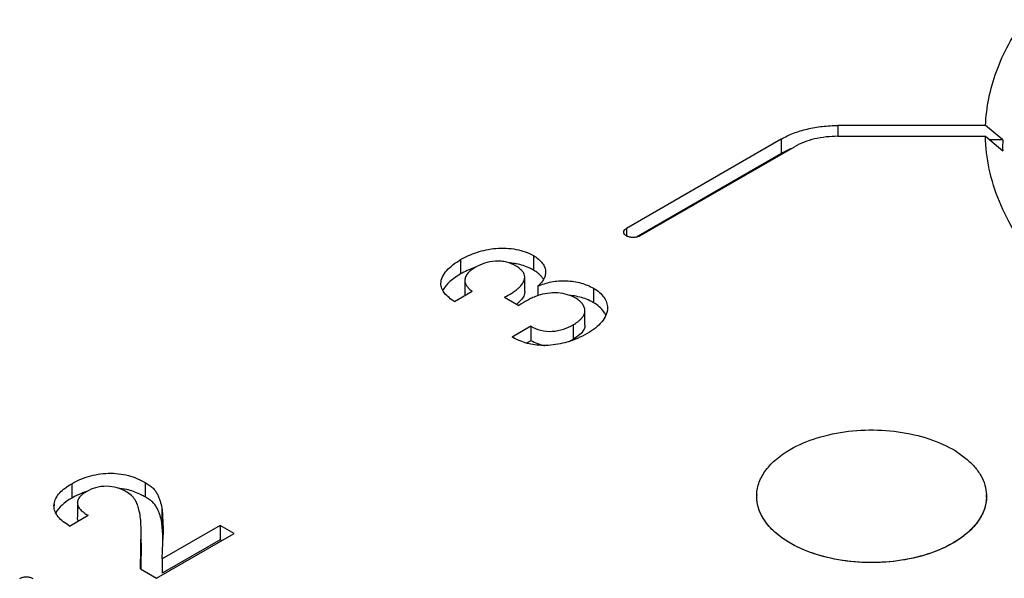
# Model space of a CAD drawing. Header units: inches. Extents: x 0 to 34, y 0 to 22.
# Tile 83 of 88: x 29.563 to 30.111, y 16.666 to 16.978. Entities that reach past the tile are written whole.
import ezdxf

# ---------------------------------------------------------------- set-up
doc = ezdxf.new("R2010")
doc.units = ezdxf.units.IN
doc.header["$LTSCALE"] = 1.87
doc.header["$MEASUREMENT"] = 0
doc.layers.get('0').update_dxf_attribs({"linetype": 'CONTINUOUS'})
doc.layers.add('02___PRT_ALL_AXES', color=7, linetype='CONTINUOUS')

msp = doc.modelspace()

# ---------------------------------------------------------------- linework, layer by layer
at = {"color": 7, "linetype": 'CONTINUOUS'}
for p, q in [((30.1004663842, 16.9187635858), (30.0182607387, 16.9187590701)), ((30.0182607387, 16.9187590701), (30.0182607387, 16.9127392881)), ((30.1100574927, 16.9107279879), (30.1004663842, 16.9187635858)), ((29.9867453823, 16.911216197), (29.9005922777, 16.8614724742)), ((29.9867453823, 16.911216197), (29.9867453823, 16.9031800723)), ((30.0182705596, 16.9127392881), (30.100402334, 16.9127392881)), ((30.100402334, 16.9127392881), (30.1099912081, 16.9047031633)), ((30.1100574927, 16.9107279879), (30.1028027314, 16.9107275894)), ((29.9079579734, 16.8572196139), (29.9941110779, 16.9069633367)), ((29.9919425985, 16.9057542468), (29.9867453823, 16.9031800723)), ((29.9867453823, 16.9031800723), (29.9059086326, 16.8565059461)), ((29.9005922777, 16.8614724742), (29.9005922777, 16.8572196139)), ((29.8082519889, 16.844073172), (29.8082519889, 16.8360370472)), ((29.8487829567, 16.8462880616), (29.8487829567, 16.8382519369)), ((29.8105924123, 16.832504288), (29.8105924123, 16.8244681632)), ((29.8439425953, 16.8262347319), (29.8439425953, 16.8342708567)), ((29.8512470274, 16.8292272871), (29.8512470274, 16.823954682)), ((29.8822644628, 16.8280971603), (29.8822644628, 16.8200610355)), ((29.8048185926, 16.8206710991), (29.8147259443, 16.8263914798)), ((29.8326894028, 16.8231632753), (29.8406404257, 16.8185724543)), ((29.8774297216, 16.8076164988), (29.8774297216, 16.8156526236)), ((29.8473157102, 16.8068997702), (29.8369094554, 16.8008913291)), ((29.8473157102, 16.8068997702), (29.8473157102, 16.7988636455)), ((29.8708800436, 16.8076913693), (29.8708800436, 16.7996552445)), ((29.8473157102, 16.7988636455), (29.8449472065, 16.7974961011)), ((29.5917358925, 16.7192148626), (29.5917358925, 16.7111787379)), ((29.6325644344, 16.7198958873), (29.6325644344, 16.7118597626)), ((29.6223444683, 16.7159495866), (29.6172880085, 16.7167929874)), ((29.5818620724, 16.706882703), (29.5819247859, 16.7078795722)), ((29.5819247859, 16.7078795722), (29.5819247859, 16.706882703)), ((29.5948846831, 16.7085936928), (29.5948846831, 16.7005575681)), ((29.5905563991, 16.6956409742), (29.6008624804, 16.7015915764)), ((29.6418962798, 16.705669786), (29.6418962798, 16.6976336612)), ((29.6424389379, 16.690695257), (29.6418962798, 16.6976336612)), ((29.6743848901, 16.6959760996), (29.6420926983, 16.6773309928)), ((29.6821336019, 16.6915020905), (29.6743848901, 16.6959760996)), ((29.6743848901, 16.6959760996), (29.6743848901, 16.6879399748)), ((29.6300168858, 16.6717217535), (29.6303398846, 16.6940859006)), ((29.6303359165, 16.6860497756), (29.6303359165, 16.6920697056)), ((29.6389460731, 16.6665661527), (29.6821336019, 16.6915020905)), ((29.6420926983, 16.6773309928), (29.642681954, 16.6907076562)), ((29.6303400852, 16.6860497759), (29.6301324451, 16.6717200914)), ((29.6303095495, 16.6860497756), (29.6303095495, 16.6840335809)), ((29.6743848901, 16.6879399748), (29.6420926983, 16.669294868)), ((29.675174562, 16.6874840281), (29.6743848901, 16.6879399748)), ((29.6420926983, 16.6773309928), (29.6420926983, 16.669294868)), ((29.6300168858, 16.6717217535), (29.6389460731, 16.6665661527))]:
    msp.add_line(p, q, dxfattribs=at)
for centre, radius, start, end in [((30.2026545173, 16.9066964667), 0.092684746, 177.507011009, 181.2323136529), ((29.8323531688, 16.7944083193), 0.0481021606, 110.2907963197, 120.0689306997), ((29.8319696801, 16.795395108), 0.0470436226, 109.3760690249, 110.2694975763), ((29.8319346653, 16.7954940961), 0.0469386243, 109.0674327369, 109.3758363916), ((29.8317500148, 16.802489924), 0.039904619, 80.4828735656, 85.2849783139), ((29.8321226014, 16.8047698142), 0.0375945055, 78.9332110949, 80.4683887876), ((29.8154809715, 16.8244686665), 0.0048885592, 180.005899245, 185.0789742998), ((29.859464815, 16.7997770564), 0.0255589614, 108.7984866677, 110.3954013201), ((29.8656697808, 16.7883040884), 0.0359674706, 79.3481893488, 85.0685000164), ((29.8658679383, 16.7894070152), 0.0348469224, 78.8530276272, 79.3331906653), ((29.8248270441, 16.8377602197), 0.0235672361, 308.3218844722, 309.5651622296), ((29.8573155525, 16.8231796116), 0.0271549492, 294.0782887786, 299.968372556), ((29.8576591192, 16.8167448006), 0.0206852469, 256.1112462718, 257.1890622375), ((29.8579339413, 16.8180398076), 0.0220089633, 257.2389595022, 262.6424521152), ((29.6138705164, 16.6803585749), 0.0365858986, 75.0495237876, 76.6076522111), ((29.3410145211, 16.6756374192), 0.3018002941, 2.619549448, 2.8598676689), ((29.4112965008, 16.6788296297), 0.2314458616, 2.2454182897, 2.6253128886)]:
    msp.add_arc(centre, radius, start, end, dxfattribs=at)
for points, knots in [([(30.1004663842, 16.9187635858), (30.100679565, 16.9238296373), (30.1019304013, 16.93405014), (30.1077206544, 16.9544676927), (30.1155651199, 16.9688181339), (30.1218878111, 16.9777166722)], [0, 0, 0, 0, 0.2396193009, 0.4841374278, 1, 1, 1, 1]), ([(29.9867453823, 16.911216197), (29.9888981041, 16.9124591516), (29.9936125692, 16.9146584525), (30.0012965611, 16.9170138), (30.0096235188, 16.9184349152), (30.0153627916, 16.9187575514), (30.0182607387, 16.9187590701)], [0, 0, 0, 0, 0.2277850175, 0.4745018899, 0.7344468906, 1, 1, 1, 1]), ([(30.0182705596, 16.9127392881), (30.0138818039, 16.9127392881), (30.0055074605, 16.9118532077), (29.997539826, 16.9089430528), (29.9941110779, 16.9069633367)], [0, 0, 0, 0, 0.5257256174, 1, 1, 1, 1]), ([(30.1294152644, 16.8420515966), (30.1249287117, 16.8473685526), (30.1168783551, 16.8583132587), (30.1077197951, 16.8759870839), (30.101993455, 16.8941954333), (30.1005298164, 16.9066130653), (30.100402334, 16.9127392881)], [0, 0, 0, 0, 0.2681400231, 0.5214933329, 0.7638274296, 1, 1, 1, 1]), ([(29.8990672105, 16.8593460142), (29.8990672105, 16.8597551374), (29.8994384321, 16.8606523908), (29.9001657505, 16.8612262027), (29.9005922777, 16.8614724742)], [0, 0, 0, 0, 0.4537533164, 1, 1, 1, 1]), ([(29.9005922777, 16.8572196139), (29.9001657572, 16.8574658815), (29.899438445, 16.858039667), (29.8990672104, 16.8589369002), (29.8990672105, 16.8593460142)], [0, 0, 0, 0, 0.5462484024, 1, 1, 1, 1]), ([(29.9079579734, 16.8572196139), (29.9074387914, 16.8569198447), (29.9062209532, 16.8564885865), (29.904275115, 16.856260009), (29.9023292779, 16.8564885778), (29.9011114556, 16.8569198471), (29.9005922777, 16.8572196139)], [0, 0, 0, 0, 0.2356599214, 0.5000020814, 0.7643419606, 1, 1, 1, 1]), ([(29.8082519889, 16.844073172), (29.8110873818, 16.8457102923), (29.8174376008, 16.8485787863), (29.8279894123, 16.8507527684), (29.8388911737, 16.850303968), (29.8458362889, 16.8479894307), (29.8487829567, 16.8462880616)], [0, 0, 0, 0, 0.2325965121, 0.4911172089, 0.7582752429, 1, 1, 1, 1]), ([(29.7972581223, 16.8307134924), (29.7972581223, 16.8320041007), (29.797951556, 16.8347289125), (29.8004985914, 16.8382440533), (29.8040268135, 16.8413868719), (29.806770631, 16.8432178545), (29.8082519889, 16.844073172)], [0, 0, 0, 0, 0.2152408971, 0.451719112, 0.7147230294, 1, 1, 1, 1]), ([(29.8487829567, 16.8462880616), (29.84977129, 16.8457174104), (29.8515742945, 16.8444724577), (29.8537540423, 16.8422264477), (29.8551870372, 16.8397495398), (29.8555204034, 16.8379491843), (29.8555204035, 16.8370928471)], [0, 0, 0, 0, 0.287944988, 0.5493028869, 0.7839399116, 1, 1, 1, 1]), ([(29.8163945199, 16.8397154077), (29.8155948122, 16.8392536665), (29.8141089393, 16.8382735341), (29.8122364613, 16.836555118), (29.8109221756, 16.8346403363), (29.8105924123, 16.833188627), (29.8105924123, 16.832504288)], [0, 0, 0, 0, 0.287404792, 0.5518849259, 0.7870107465, 1, 1, 1, 1]), ([(29.8390769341, 16.8404514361), (29.8374540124, 16.8413884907), (29.834725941, 16.8425434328), (29.8307873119, 16.8432169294), (29.8266021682, 16.8433281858), (29.8216285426, 16.8423063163), (29.8180213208, 16.8406547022), (29.8163945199, 16.8397154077)], [0, 0, 0, 0, 0.2365082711, 0.3677610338, 0.5026722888, 0.7629264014, 1, 1, 1, 1]), ([(29.8439425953, 16.8342708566), (29.8439425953, 16.83485291), (29.8436899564, 16.8360893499), (29.8425974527, 16.8377367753), (29.8410211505, 16.839217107), (29.8397588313, 16.8400577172), (29.8390769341, 16.8404514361)], [0, 0, 0, 0, 0.2129346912, 0.4476177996, 0.711942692, 1, 1, 1, 1]), ([(29.8487829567, 16.8382519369), (29.8481053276, 16.8386431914), (29.8451160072, 16.8401757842), (29.8418644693, 16.8411710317), (29.8393389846, 16.8416652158)], [0, 0, 0, 0, 0.2331661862, 1, 1, 1, 1]), ([(29.8543857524, 16.833029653), (29.8540900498, 16.8335359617), (29.8525972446, 16.8356400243), (29.8505006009, 16.8372601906), (29.8487829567, 16.8382519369)], [0, 0, 0, 0, 0.2281696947, 1, 1, 1, 1]), ([(29.8082519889, 16.8360370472), (29.8061446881, 16.8348203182), (29.8024015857, 16.8322040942), (29.7992646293, 16.8287259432), (29.7983086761, 16.8268285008)], [0, 0, 0, 0, 0.5338626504, 1, 1, 1, 1]), ([(29.8105924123, 16.832504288), (29.8105924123, 16.8319414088), (29.8108008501, 16.8307669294), (29.8117036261, 16.8291477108), (29.8130552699, 16.8276763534), (29.8141400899, 16.8268097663), (29.8147259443, 16.8263914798)], [0, 0, 0, 0, 0.2207796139, 0.4570705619, 0.7176499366, 1, 1, 1, 1]), ([(29.8326894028, 16.8231632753), (29.8341007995, 16.823848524), (29.8361324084, 16.8249619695), (29.8386490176, 16.8266748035), (29.8416404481, 16.8290187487), (29.8439425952, 16.8318720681), (29.8439425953, 16.8342708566)], [0, 0, 0, 0, 0.2890091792, 0.4263860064, 0.558130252, 1, 1, 1, 1]), ([(29.8555204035, 16.8370928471), (29.8555204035, 16.8363930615), (29.8553087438, 16.8349518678), (29.8544016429, 16.8329005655), (29.8530157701, 16.830967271), (29.8518705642, 16.8297959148), (29.8512470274, 16.8292272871)], [0, 0, 0, 0, 0.228199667, 0.4675766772, 0.724810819, 1, 1, 1, 1]), ([(29.8048185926, 16.8206710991), (29.8037565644, 16.8213283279), (29.8017884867, 16.8227127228), (29.799327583, 16.8251150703), (29.7976357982, 16.827786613), (29.7972581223, 16.8297731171), (29.7972581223, 16.8307134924)], [0, 0, 0, 0, 0.286317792, 0.5495037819, 0.7844204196, 1, 1, 1, 1]), ([(29.8512470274, 16.8292272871), (29.8536512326, 16.8302717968), (29.8575120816, 16.8315047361), (29.86290163, 16.8322931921), (29.8685015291, 16.8323833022), (29.8751655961, 16.8313420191), (29.8801048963, 16.8293440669), (29.8822644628, 16.8280971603)], [0, 0, 0, 0, 0.24493194, 0.3752246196, 0.5079170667, 0.7669913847, 1, 1, 1, 1]), ([(29.8822644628, 16.8280971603), (29.8834370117, 16.8274201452), (29.8855566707, 16.8259376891), (29.888069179, 16.8232299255), (29.8896343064, 16.8202418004), (29.889995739, 16.8181141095), (29.889995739, 16.8170918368)], [0, 0, 0, 0, 0.2891759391, 0.5484539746, 0.7816658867, 1, 1, 1, 1]), ([(29.8439425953, 16.8262347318), (29.8439425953, 16.8256309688), (29.8436271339, 16.8240412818), (29.8421889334, 16.8217226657), (29.8406785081, 16.8202866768), (29.8398383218, 16.8195922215)], [0, 0, 0, 0, 0.2256531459, 0.5926044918, 1, 1, 1, 1]), ([(29.8505575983, 16.8237337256), (29.8496467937, 16.8233797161), (29.8478741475, 16.8226431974), (29.8445400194, 16.8209588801), (29.842188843, 16.8195180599), (29.8406404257, 16.8185724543)], [0, 0, 0, 0, 0.2618154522, 0.5138910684, 1, 1, 1, 1]), ([(29.8723472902, 16.8224822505), (29.8709076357, 16.823313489), (29.8676518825, 16.8247105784), (29.8622672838, 16.8256620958), (29.8566419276, 16.8254181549), (29.8529656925, 16.8245641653), (29.8512286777, 16.8239726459)], [0, 0, 0, 0, 0.2291023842, 0.4833421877, 0.7471144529, 1, 1, 1, 1]), ([(29.8774297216, 16.8156526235), (29.8774297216, 16.8162905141), (29.877143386, 16.8176321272), (29.8760511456, 16.81946544), (29.8744195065, 16.8211334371), (29.8730792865, 16.8220596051), (29.8723472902, 16.8224822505)], [0, 0, 0, 0, 0.2159035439, 0.4519767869, 0.7139125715, 1, 1, 1, 1]), ([(29.8822644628, 16.8200610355), (29.8815705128, 16.8204617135), (29.8785141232, 16.8220405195), (29.875191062, 16.8230869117), (29.872604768, 16.823596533)], [0, 0, 0, 0, 0.2331211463, 1, 1, 1, 1]), ([(29.889995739, 16.8170918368), (29.889995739, 16.8157427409), (29.8893445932, 16.8129010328), (29.8868603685, 16.8091027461), (29.883199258, 16.8057379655), (29.8802932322, 16.8038347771), (29.8787250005, 16.8029292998)], [0, 0, 0, 0, 0.2145461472, 0.4493972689, 0.7120185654, 1, 1, 1, 1]), ([(29.8891416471, 16.8130072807), (29.8888417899, 16.8136891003), (29.8871911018, 16.8165883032), (29.8844913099, 16.818775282), (29.8822644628, 16.8200610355)], [0, 0, 0, 0, 0.2246058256, 1, 1, 1, 1]), ([(29.8708800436, 16.8076913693), (29.8717692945, 16.8082048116), (29.8732374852, 16.809154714), (29.8750651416, 16.8107253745), (29.8763504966, 16.8122518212), (29.8772094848, 16.8138981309), (29.8774297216, 16.8150818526), (29.8774297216, 16.8156526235)], [0, 0, 0, 0, 0.2867260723, 0.4866022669, 0.6709991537, 0.8406220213, 1, 1, 1, 1]), ([(29.8473157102, 16.8068997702), (29.8489800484, 16.8059097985), (29.8528525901, 16.8043459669), (29.8591811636, 16.8037803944), (29.8653990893, 16.8050453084), (29.8691852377, 16.8067128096), (29.8708800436, 16.8076913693)], [0, 0, 0, 0, 0.2357430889, 0.5002385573, 0.7617593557, 1, 1, 1, 1]), ([(29.8774297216, 16.8076164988), (29.8774297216, 16.806851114), (29.8769015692, 16.8047815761), (29.8745208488, 16.8019856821), (29.8721861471, 16.8004093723), (29.8708800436, 16.7996552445)], [0, 0, 0, 0, 0.2143811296, 0.5775642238, 1, 1, 1, 1]), ([(29.8530118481, 16.7962449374), (29.8514947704, 16.7962976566), (29.8485144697, 16.7966003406), (29.8442570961, 16.7975658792), (29.8403969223, 16.7990499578), (29.8380426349, 16.8002798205), (29.8369094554, 16.8008913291)], [0, 0, 0, 0, 0.2691314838, 0.5295151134, 0.7717073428, 1, 1, 1, 1]), ([(29.8787250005, 16.8029292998), (29.8769651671, 16.8019131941), (29.8721582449, 16.7994863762), (29.8635666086, 16.7967786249), (29.8565937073, 16.7960917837), (29.8530118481, 16.7962449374)], [0, 0, 0, 0, 0.2269110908, 0.5996747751, 1, 1, 1, 1]), ([(29.8526938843, 16.7966643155), (29.8521937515, 16.7967880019), (29.8503280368, 16.7973256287), (29.8485410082, 16.798134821), (29.8473157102, 16.7988636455)], [0, 0, 0, 0, 0.2654477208, 1, 1, 1, 1]), ([(29.9917755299, 16.7383229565), (29.9964586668, 16.741026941), (30.0070522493, 16.7454153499), (30.0243230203, 16.7489243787), (30.0426133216, 16.7495101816), (30.0604585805, 16.7471157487), (30.0764395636, 16.7419383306), (30.0876384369, 16.7353379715), (30.0943157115, 16.7289239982), (30.0979308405, 16.7239146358), (30.1002542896, 16.7186172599), (30.1008931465, 16.7149231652), (30.1009705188, 16.7131152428)], [0, 0, 0, 0, 0.1281656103, 0.2691323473, 0.4157534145, 0.5598637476, 0.6937398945, 0.8116480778, 0.8640168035, 0.9122280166, 0.9571120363, 1, 1, 1, 1]), ([(29.9730568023, 16.7131152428), (29.9731581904, 16.7154843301), (29.9742166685, 16.7203904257), (29.9781146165, 16.7271909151), (29.9840941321, 16.7333541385), (29.9890507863, 16.7367497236), (29.9917755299, 16.7383229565)], [0, 0, 0, 0, 0.2177684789, 0.4516149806, 0.711052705, 1, 1, 1, 1]), ([(29.5917358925, 16.7192148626), (29.5946631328, 16.7209050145), (29.5995292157, 16.7229602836), (29.6064680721, 16.7245987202), (29.6121088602, 16.7251556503), (29.6177791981, 16.7249082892), (29.6247922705, 16.7236167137), (29.6296621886, 16.7215716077), (29.6325644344, 16.7198958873)], [0, 0, 0, 0, 0.2375443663, 0.3669738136, 0.5002153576, 0.6344937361, 0.7644839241, 1, 1, 1, 1]), ([(29.5819247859, 16.7078795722), (29.5820736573, 16.7089814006), (29.582854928, 16.7112401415), (29.5850390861, 16.7142554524), (29.5880874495, 16.7169489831), (29.5904642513, 16.718480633), (29.5917358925, 16.7192148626)], [0, 0, 0, 0, 0.2156334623, 0.453086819, 0.7152165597, 1, 1, 1, 1]), ([(29.6220619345, 16.7147402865), (29.6204886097, 16.7156487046), (29.6169234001, 16.7171703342), (29.611070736, 16.718057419), (29.6051887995, 16.7173160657), (29.6016450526, 16.7157546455), (29.6000797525, 16.7148508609)], [0, 0, 0, 0, 0.2371990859, 0.5005350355, 0.7640107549, 1, 1, 1, 1]), ([(29.6325644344, 16.7198958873), (29.6333461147, 16.719444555), (29.6348512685, 16.718563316), (29.6368319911, 16.7169997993), (29.6383657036, 16.7152352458), (29.6394859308, 16.7133635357), (29.6403066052, 16.7114523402), (29.6411728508, 16.7089113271), (29.6416324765, 16.7069654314), (29.6418962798, 16.705669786)], [0, 0, 0, 0, 0.1527391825, 0.2948034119, 0.4248910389, 0.5460218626, 0.6624046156, 0.7762558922, 1, 1, 1, 1]), ([(29.6000584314, 16.7148598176), (29.5992999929, 16.7146129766), (29.5964380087, 16.713597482), (29.5936748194, 16.71229825), (29.5917358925, 16.7111787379)], [0, 0, 0, 0, 0.2626684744, 1, 1, 1, 1]), ([(29.6000797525, 16.7148508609), (29.5993750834, 16.7144439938), (29.5980547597, 16.7135966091), (29.5963644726, 16.7121325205), (29.5951640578, 16.7104723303), (29.594884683, 16.7091940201), (29.5948846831, 16.7085936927)], [0, 0, 0, 0, 0.2877909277, 0.5533153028, 0.7876737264, 1, 1, 1, 1]), ([(29.6291310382, 16.7048781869), (29.6288847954, 16.7057789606), (29.6283564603, 16.7076081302), (29.6270865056, 16.7103157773), (29.6249634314, 16.7128063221), (29.6231034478, 16.7141389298), (29.6220619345, 16.7147402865)], [0, 0, 0, 0, 0.2240265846, 0.4563302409, 0.7114803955, 1, 1, 1, 1]), ([(29.6325644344, 16.7118597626), (29.6318794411, 16.7122552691), (29.6289324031, 16.7138406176), (29.625777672, 16.7150468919), (29.6233090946, 16.7157060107)], [0, 0, 0, 0, 0.2363919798, 1, 1, 1, 1]), ([(29.6418962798, 16.6976336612), (29.6416324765, 16.6989293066), (29.6411728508, 16.7008752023), (29.6403066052, 16.7034162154), (29.6394859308, 16.7053274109), (29.6383657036, 16.707199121), (29.6368319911, 16.7089636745), (29.6348512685, 16.7105271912), (29.6333461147, 16.7114084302), (29.6325644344, 16.7118597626)], [0, 0, 0, 0, 0.2237441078, 0.3375953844, 0.4539781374, 0.5751089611, 0.7051965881, 0.8472608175, 1, 1, 1, 1]), ([(30.0822517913, 16.6860830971), (30.0774639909, 16.6833186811), (30.0666125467, 16.6788587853), (30.048932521, 16.6753742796), (30.0302555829, 16.6749386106), (30.0121368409, 16.6775998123), (29.9960725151, 16.6831299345), (29.9849876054, 16.6901009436), (29.9785902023, 16.6968156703), (29.9752625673, 16.7020284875), (29.973309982, 16.7075116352), (29.9729783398, 16.7112818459), (29.9730568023, 16.7131152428)], [0, 0, 0, 0, 0.1291876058, 0.2713961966, 0.4190704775, 0.5636308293, 0.6970710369, 0.8136762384, 0.8652395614, 0.9127118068, 0.9571192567, 1, 1, 1, 1]), ([(30.1009705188, 16.7131152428), (30.1010775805, 16.7106135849), (30.1003513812, 16.7053625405), (30.0965580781, 16.6980083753), (30.0903731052, 16.6913702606), (30.0851431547, 16.6877525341), (30.0822517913, 16.6860830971)], [0, 0, 0, 0, 0.2179197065, 0.4504340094, 0.7094303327, 1, 1, 1, 1]), ([(29.5905563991, 16.6956409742), (29.5893449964, 16.6963819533), (29.5870656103, 16.6978679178), (29.5841643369, 16.7004967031), (29.5823153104, 16.7035695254), (29.5818632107, 16.7058134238), (29.5818632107, 16.706882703)], [0, 0, 0, 0, 0.2869804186, 0.549268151, 0.7839077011, 1, 1, 1, 1]), ([(29.5917358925, 16.7111787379), (29.5898274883, 16.7100768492), (29.5863910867, 16.7077724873), (29.5836837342, 16.7045212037), (29.5828472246, 16.7028030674)], [0, 0, 0, 0, 0.5355704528, 1, 1, 1, 1]), ([(29.5948846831, 16.7085936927), (29.5948846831, 16.7079143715), (29.5952360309, 16.7064698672), (29.5966286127, 16.7046180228), (29.5985694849, 16.7029958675), (29.6000674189, 16.7020506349), (29.6008624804, 16.7015915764)], [0, 0, 0, 0, 0.2124008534, 0.4473428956, 0.7129495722, 1, 1, 1, 1]), ([(29.6303359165, 16.6940859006), (29.6303359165, 16.6949887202), (29.6302676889, 16.6986106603), (29.6298171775, 16.7022442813), (29.6291310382, 16.7048781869)], [0, 0, 0, 0, 0.2490791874, 1, 1, 1, 1]), ([(29.6418962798, 16.705669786), (29.6421317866, 16.7044405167), (29.6422589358, 16.7019319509), (29.6424757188, 16.6981941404), (29.6426301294, 16.6944511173), (29.6426792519, 16.6919554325), (29.642681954, 16.6907076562)], [0, 0, 0, 0, 0.2505054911, 0.5004301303, 0.7502643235, 1, 1, 1, 1]), ([(29.5953967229, 16.6984430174), (29.5953136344, 16.6986117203), (29.5950250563, 16.6992810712), (29.5948846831, 16.7000168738), (29.5948846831, 16.700557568)], [0, 0, 0, 0, 0.2580508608, 1, 1, 1, 1]), ([(29.5627867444, 16.666427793), (29.5633059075, 16.6667275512), (29.5645237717, 16.6671587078), (29.5664695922, 16.6673871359), (29.5684154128, 16.6671587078), (29.5696332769, 16.6667275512), (29.5701524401, 16.666427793)], [0, 0, 0, 0, 0.2356545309, 0.5, 0.7643454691, 1, 1, 1, 1])]:
    msp.add_open_spline(points, degree=3, knots=knots, dxfattribs=at)
at = {"layer": '02___PRT_ALL_AXES', "color": 7, "linetype": 'CONTINUOUS'}
for p, q in [((30.0822517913, 16.6860830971), (30.077432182, 16.6835694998)), ((30.086605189, 16.6888658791), (30.0822517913, 16.6860830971))]:
    msp.add_line(p, q, dxfattribs=at)
for centre, radius, start, end in [((29.8050448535, 16.8085658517), 0.0178882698, 70.6711728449, 71.9117776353), ((29.9943914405, 16.7122029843), 0.0213541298, 177.5515521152, 181.8192373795), ((30.0796358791, 16.712202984), 0.0213541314, 358.1807647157, 2.4484485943)]:
    msp.add_arc(centre, radius, start, end, dxfattribs=at)
for points, knots in [([(29.9917755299, 16.7383229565), (29.9964586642, 16.7410269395), (30.0070522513, 16.7454153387), (30.0243230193, 16.748924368), (30.0426133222, 16.7495101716), (30.0604585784, 16.7471157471), (30.0764395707, 16.7419383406), (30.0876384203, 16.7353379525), (30.0943157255, 16.7289240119), (30.0979308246, 16.7239146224), (30.1002542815, 16.7186172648), (30.1008931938, 16.7149231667), (30.1009705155, 16.7131152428)], [0, 0, 0, 0, 0.1281655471, 0.2691323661, 0.4157533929, 0.5598637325, 0.6937399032, 0.8116480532, 0.8640168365, 0.9122279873, 0.9571120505, 1, 1, 1, 1]), ([(29.9730568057, 16.7131152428), (29.9731581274, 16.7154843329), (29.9742167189, 16.7203904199), (29.9781146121, 16.7271909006), (29.9840941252, 16.7333541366), (29.9890507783, 16.736749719), (29.9917755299, 16.7383229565)], [0, 0, 0, 0, 0.2177685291, 0.4516149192, 0.7110518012, 1, 1, 1, 1]), ([(30.077432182, 16.6835694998), (30.0725596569, 16.6812764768), (30.061878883, 16.6776602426), (30.0448726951, 16.6750730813), (30.027279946, 16.67522021), (30.0104018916, 16.6780986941), (29.9954759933, 16.6834929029), (29.9851336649, 16.6900604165), (29.9790290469, 16.6963101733), (29.9757427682, 16.7011589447), (29.9736549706, 16.7062574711), (29.9731031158, 16.7097930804), (29.9730480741, 16.7115250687)], [0, 0, 0, 0, 0.1330738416, 0.2765199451, 0.4233397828, 0.5659867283, 0.6975956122, 0.813337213, 0.8648983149, 0.9125677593, 0.9571784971, 1, 1, 1, 1]), ([(30.1009792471, 16.7115250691), (30.1009135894, 16.7094590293), (30.1001434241, 16.7052082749), (30.0972049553, 16.6991856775), (30.0926156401, 16.6935885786), (30.0887425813, 16.6903800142), (30.086605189, 16.6888658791)], [0, 0, 0, 0, 0.2234142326, 0.4595547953, 0.7168945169, 1, 1, 1, 1])]:
    msp.add_open_spline(points, degree=3, knots=knots, dxfattribs=at)

doc.saveas('drawing.dxf')
